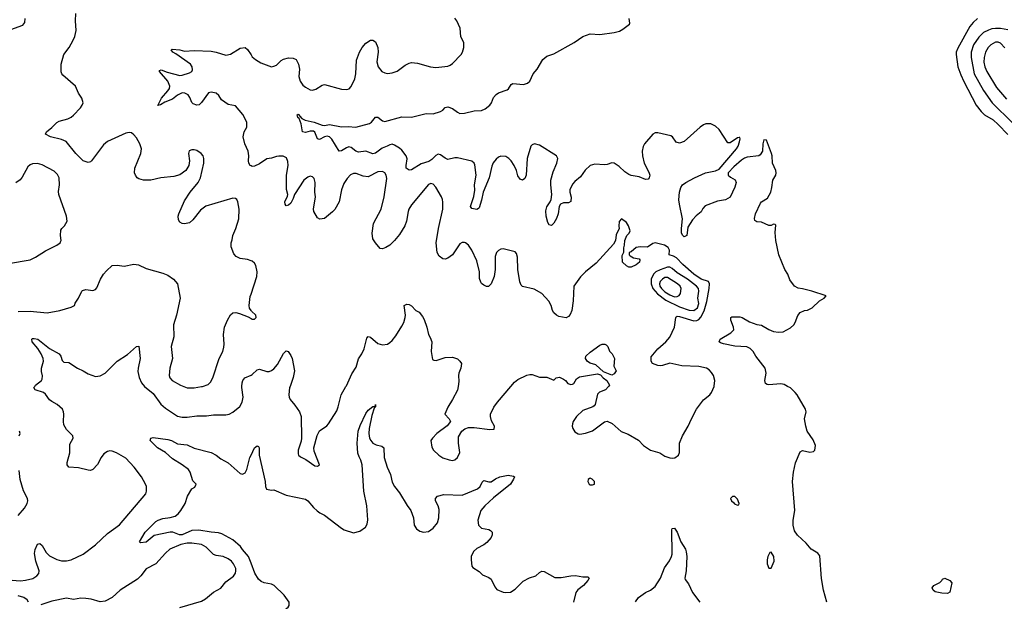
# Model space of a CAD drawing. Header units: inches. Extents: x 2220522 to 2384314, y 721474 to 893490.
# Tile 157 of 256: x 2288083 to 2296242, y 838218 to 843040. Entities that reach past the tile are written whole.
import ezdxf

# ---------------------------------------------------------------- set-up
doc = ezdxf.new("R2010")
doc.units = ezdxf.units.IN
doc.header["$MEASUREMENT"] = 0
for name, color, linetype in [('C2883', 7, 'Continuous'), ('C2884', 7, 'Continuous'), ('C2893', 7, 'Continuous'), ('C2894', 7, 'Continuous')]:
    doc.layers.add(name, color=color, linetype=linetype)

msp = doc.modelspace()

# ---------------------------------------------------------------- linework, layer by layer
at = {"layer": 'C2883', "color": 5}
for points, elevation in [([(2287984.9, 838395.1), (2288090, 838389.2), (2288130, 838392.1), (2288192.2, 838407.8), (2288226, 838430), (2288240.5, 838450), (2288244, 838470), (2288217.2, 838550), (2288206.3, 838613.7), (2288211.7, 838648.3), (2288230, 838690.8), (2288250, 838696.3), (2288270, 838680.7), (2288302.7, 838622.7), (2288330, 838594.3), (2288390, 838565.2), (2288430, 838554.5), (2288470, 838553.5), (2288510, 838562.5), (2288609.7, 838610), (2288710, 838687.1), (2288810, 838781.3), (2288910, 838852.2), (2289129.3, 839110), (2289135.1, 839130), (2289135.1, 839170), (2289125.6, 839190), (2289092.4, 839250), (2289031.2, 839331.2), (2288963.9, 839403.9), (2288884.2, 839450), (2288850, 839463.8), (2288830, 839464.5), (2288810, 839459.2), (2288780, 839440), (2288757.6, 839410), (2288726.6, 839353.4), (2288690, 839309.6), (2288670, 839303.6), (2288650, 839305.1), (2288570, 839325.1), (2288489.3, 839330), (2288477, 839350), (2288476.2, 839370), (2288498.4, 839450), (2288499.6, 839520.4), (2288525.2, 839570), (2288524, 839590), (2288470, 839643.7), (2288450, 839681.2), (2288444.7, 839710), (2288449.6, 839770), (2288446.6, 839790), (2288437, 839810), (2288394.5, 839850), (2288350, 839873.3), (2288330, 839889.6), (2288295.8, 839935.8), (2288279.5, 839950), (2288211.7, 839971.7), (2288199.5, 839990), (2288207.3, 840000)], 240), ([(2289116.4, 840000), (2289118, 839998), (2289190, 839940.2), (2289253.4, 839853.4), (2289290, 839818.7), (2289390, 839754.3), (2289430, 839743.6), (2289470, 839743.9), (2289550, 839756.8), (2289630, 839756.9), (2289690, 839765.4), (2289790, 839763.9), (2289819.3, 839770), (2289850, 839786), (2289906.2, 839833.8), (2289927.1, 839870), (2289933.5, 839910), (2289924.8, 839990), (2289924.9, 840000)], 240), ([(2289441.9, 840000), (2289470, 839989), (2289530, 839987.9), (2289590, 839997.7), (2289597, 840000)], 260), ([(2288079.5, 839590), (2288086.6, 839610), (2288082.7, 839630)], 260), ([(2290000, 838533.4), (2289978.9, 838590), (2289930, 838647.8), (2289913.8, 838673.8), (2289850, 838728.5), (2289758.1, 838778.1), (2289730, 838786.3), (2289669.3, 838790.7), (2289567.9, 838807.9), (2289510, 838806.1), (2289429.9, 838769.9), (2289407.8, 838770), (2289352.1, 838792.1), (2289330, 838792.7), (2289196.8, 838763.2), (2289130, 838709.8), (2289083.2, 838703.2), (2289075.3, 838710), (2289121.6, 838790), (2289210, 838879), (2289230, 838891.2), (2289270, 838903.6), (2289330, 838912.9), (2289370, 838924.6), (2289397, 838943), (2289418.7, 838970), (2289454, 839030), (2289472.7, 839090), (2289509.5, 839150.5), (2289535.5, 839164.5), (2289545.2, 839190), (2289518, 839218), (2289496.5, 839290), (2289482.6, 839310), (2289430, 839350.9), (2289350, 839400.4), (2289290.8, 839450.8), (2289226, 839490), (2289163.7, 839550), (2289169.2, 839570), (2289190, 839576.3), (2289310, 839560.9), (2289342, 839550), (2289390, 839524.6), (2289470, 839516.1), (2289530, 839488.7), (2289670, 839452.2), (2289710, 839430.4), (2289750, 839398), (2289810, 839365.5), (2289910, 839277.1), (2289930, 839272.7), (2289950, 839283), (2289966.3, 839310), (2289989.8, 839410), (2290000, 839430.4)], 220), ([(2288070, 838930.2), (2288123.1, 838990), (2288146.3, 839030), (2288151.8, 839050), (2288147.8, 839070), (2288114.1, 839134.1), (2288086.9, 839226.9), (2288077.8, 839302.2)], 260), ([(2289410, 838165.5), (2289590, 838218.9), (2289621.6, 838238.4), (2289690, 838292.7), (2289750, 838328.2), (2289790, 838379.1), (2289854.5, 838425.5), (2289870, 838451.3), (2289874.7, 838470), (2289873, 838490), (2289855.6, 838530), (2289837, 838550), (2289809.4, 838570), (2289770, 838589.7), (2289710, 838598.3), (2289690, 838606.9), (2289626.9, 838666.9), (2289590, 838687.8), (2289510, 838701.4), (2289470, 838700.5), (2289419.3, 838690), (2289328.5, 838651.5), (2289290, 838618.4), (2289212.3, 838527.7), (2289130, 838487), (2289086.7, 838430), (2289058, 838402), (2288916.4, 838310), (2288850, 838249.7), (2288790, 838220.5), (2288750, 838212.8), (2288675.6, 838235.6), (2288630, 838242.4), (2288590, 838243), (2288530, 838233.6), (2288470, 838244.7), (2288350, 838218.2), (2288259.1, 838190)], 240), ([(2288156.2, 838210), (2288145.1, 838230), (2288117, 838250), (2288070, 838263.9)], 240)]:
    msp.add_lwpolyline(points, dxfattribs=dict(at, elevation=elevation))
at = {"layer": 'C2884', "color": 5}
for points, elevation in [([(2290000, 841041.1), (2289970, 841051.6), (2289910, 841059.5), (2289875.9, 841075.9), (2289857.5, 841097.5), (2289836.6, 841156.6), (2289834.5, 841190), (2289844.4, 841215.6), (2289847.8, 841250), (2289873.3, 841310), (2289899.5, 841390), (2289900.9, 841470), (2289889.4, 841530), (2289881.2, 841550), (2289870, 841558), (2289850, 841559.6), (2289625.3, 841494.7), (2289579.9, 841460.1), (2289518.3, 841381.7), (2289490, 841357), (2289450, 841347.3), (2289429.6, 841349.6), (2289410, 841362), (2289400.2, 841380.2), (2289397.2, 841410), (2289400.9, 841430), (2289450, 841539.1), (2289496.9, 841610), (2289561.1, 841690), (2289581, 841730), (2289609.7, 841850), (2289609.6, 841890), (2289602, 841910), (2289586, 841930), (2289550, 841954), (2289530, 841960.7), (2289510, 841962), (2289486.9, 841953.1), (2289481.6, 841930), (2289490.4, 841870), (2289484.4, 841830), (2289459.1, 841790), (2289410, 841754.7), (2289359.1, 841740.9), (2289252.6, 841727.4), (2289170, 841709.8), (2289110, 841709.8), (2289070, 841720.4), (2289055.6, 841730), (2289041.7, 841750), (2289034.8, 841770), (2289036, 841810), (2289086.4, 841930), (2289092.8, 841970), (2289078.5, 842010), (2289050, 842060.5), (2289030, 842085.1), (2289010, 842100.5), (2288990, 842103.5), (2288961.6, 842098.4), (2288810.2, 842029.8), (2288778.2, 842001.8), (2288679.3, 841870), (2288670, 841860.7), (2288650, 841855.6), (2288609.5, 841870), (2288547.6, 841930), (2288469.2, 842030), (2288430, 842047.8), (2288339, 842070), (2288298, 842090), (2288304.5, 842110), (2288350, 842144.9), (2288390, 842188.5), (2288410, 842199.5), (2288482.7, 842217.3), (2288509.6, 842230.4), (2288530, 842247.3), (2288586, 842310), (2288601.2, 842330), (2288609.2, 842350), (2288597.2, 842390), (2288569.6, 842429.6), (2288545.2, 842490), (2288440.1, 842580.1), (2288431.3, 842591.3), (2288428, 842608), (2288426.7, 842670), (2288447.5, 842752.5), (2288491.8, 842810), (2288527, 842870), (2288540.1, 842899.9), (2288552, 842950), (2288545.1, 843030), (2288549.3, 843090)], 260), ([(2288010, 842957.1), (2288110, 842994.8), (2288124.8, 843015.2), (2288129.5, 843050)], 280), ([(2290000, 841828), (2289991.7, 841831.7), (2289982, 841850), (2289978.4, 841870), (2289981.3, 841910), (2289977.4, 841950), (2289949.6, 842010), (2289933.6, 842070), (2289942.9, 842110), (2289965.1, 842150), (2289965.6, 842190), (2289933.4, 842253.4), (2289870, 842326.6), (2289810, 842337.2), (2289755.5, 842375.5), (2289733.2, 842410), (2289710, 842429.3), (2289670, 842438.9), (2289646.5, 842433.5), (2289590, 842354.5), (2289570, 842334.5), (2289550, 842331.6), (2289521.5, 842341.5), (2289510, 842352.7), (2289494.1, 842394.1), (2289478, 842418), (2289451.3, 842431.3), (2289430, 842432.2), (2289390, 842414.4), (2289350, 842379.8), (2289285.3, 842354.7), (2289250, 842332.7), (2289227.5, 842327.5), (2289257.4, 842390), (2289310.6, 842449.4), (2289323.5, 842470), (2289327.1, 842490), (2289309.8, 842530), (2289240.9, 842610), (2289241.5, 842618.5), (2289254.6, 842625.4), (2289305.8, 842605.8), (2289410, 842578), (2289430, 842580.3), (2289490, 842600.4), (2289509.2, 842610), (2289514.8, 842625.2), (2289512.3, 842650), (2289497.2, 842670), (2289378, 842758), (2289353.2, 842770), (2289339, 842790), (2289345.8, 842794.2), (2289409.7, 842790.3), (2289450, 842780.2), (2289530, 842785.5), (2289670, 842778.5), (2289711.1, 842771.1), (2289790, 842744.9), (2289830, 842753.4), (2289910, 842804.9), (2289950, 842810.6), (2289970, 842793.4), (2290000, 842747.9)], 240), ([(2287990, 841019), (2288169, 841050), (2288213.2, 841070), (2288296.6, 841123.4), (2288389.7, 841170.3), (2288417.2, 841190), (2288421.5, 841198.5), (2288426, 841210), (2288420.9, 841250), (2288425.1, 841294.9), (2288433.2, 841310), (2288453.2, 841330), (2288477.2, 841370), (2288472, 841410), (2288406.6, 841590), (2288405.4, 841614.6), (2288413.3, 841670), (2288409.5, 841730), (2288397.4, 841757.4), (2288370, 841783.7), (2288270, 841837.6), (2288230, 841847.3), (2288190, 841843.6), (2288170, 841837.6), (2288150, 841820.9), (2288104.5, 841735.5), (2288087.1, 841712.9), (2288052.3, 841687.7)], 280), ([(2288070, 840620.7), (2288170, 840623.9), (2288310, 840610.3), (2288415.3, 840630), (2288510, 840656), (2288538, 840670), (2288542, 840690), (2288570, 840732), (2288597.2, 840790), (2288604.2, 840795.8), (2288630, 840803), (2288690, 840793.4), (2288710, 840802.8), (2288722.9, 840817.1), (2288752.3, 840890), (2288778.4, 840930), (2288801, 840959), (2288850, 841002.4), (2288890, 841003.7), (2288950, 840997.4), (2289030, 841012.7), (2289067.8, 841007.8), (2289130, 840977), (2289270, 840938.7), (2289310, 840922.4), (2289358.8, 840890), (2289390.7, 840850), (2289412.4, 840730), (2289382.3, 840590), (2289358, 840510), (2289361.1, 840410), (2289339.5, 840330), (2289350.3, 840230), (2289326, 840150), (2289321.1, 840090), (2289327.2, 840070), (2289346, 840050), (2289416.3, 840010), (2289441.9, 840000)], 260), ([(2290000, 840628.9), (2289987, 840647), (2289983.7, 840670), (2289993.8, 840746.2), (2290000, 840765)], 260), ([(2289597, 840000), (2289644.8, 840015.2), (2289665.2, 840034.8), (2289684.7, 840070), (2289735.8, 840230), (2289765.1, 840290), (2289775.8, 840324.2), (2289778.7, 840350), (2289770.8, 840430), (2289780.3, 840490), (2289804.5, 840550), (2289830, 840592), (2289850, 840608.7), (2289872.7, 840612.7), (2289905.2, 840605.2), (2289975.9, 840575.9), (2290000, 840561.8)], 260), ([(2288207.3, 840000), (2288215.1, 840010), (2288264.5, 840050), (2288270, 840061), (2288272.8, 840087.2), (2288264.2, 840124.2), (2288264.1, 840150), (2288280.8, 840210), (2288277.8, 840230), (2288260.7, 840270), (2288233.3, 840313.3), (2288185.8, 840370), (2288182.4, 840390), (2288190, 840397), (2288202.2, 840397.8), (2288232.2, 840390), (2288330, 840314.7), (2288410.2, 840270.2), (2288424.2, 840250), (2288435.2, 840215.2), (2288450, 840200.7), (2288490, 840198.8), (2288562.8, 840150), (2288608.8, 840128.8), (2288650, 840103), (2288710, 840082), (2288750, 840088), (2288790, 840110.5), (2288889.4, 840210), (2288975.8, 840264.2), (2289050, 840330.7), (2289070, 840332), (2289081.1, 840230), (2289064.4, 840150), (2289062.8, 840122.8), (2289072.8, 840072.8), (2289092.4, 840030), (2289116.4, 840000)], 240), ([(2289924.9, 840000), (2289925.4, 840030), (2289931.5, 840050), (2289947.3, 840070), (2290000, 840093.2)], 240)]:
    msp.add_lwpolyline(points, dxfattribs=dict(at, elevation=elevation))
at = {"layer": 'C2893', "color": 5}
for points, elevation in [([(2290323.2, 840000), (2290319.5, 839990), (2290314, 839930), (2290316.4, 839910), (2290323.8, 839890), (2290364.1, 839844.1), (2290400.4, 839790), (2290414.4, 839750), (2290419.3, 839570), (2290415.6, 839544.4), (2290390.5, 839470), (2290390, 839442), (2290394, 839430), (2290410, 839416.3), (2290454.6, 839394.6), (2290530, 839340.7), (2290550, 839338), (2290568, 839350), (2290523.1, 839463.1), (2290520.5, 839490), (2290547.3, 839592.7), (2290567.7, 839632.3), (2290627.6, 839672.4), (2290643, 839690), (2290710, 839798), (2290722.7, 839830), (2290747.1, 839930), (2290786.9, 840000)], 240), ([(2291715.1, 840000), (2291710.4, 839969.6), (2291670.8, 839890), (2291630, 839828), (2291606, 839770), (2291642, 839730), (2291651.6, 839708.4), (2291626.4, 839673.6), (2291540.7, 839610), (2291502.8, 839570), (2291491, 839550), (2291496.8, 839496.8), (2291510.7, 839470), (2291554.8, 839430), (2291590, 839408), (2291642, 839390), (2291670, 839385.5), (2291690, 839391), (2291710, 839411), (2291729.5, 839450.5), (2291719.5, 839530), (2291719, 839581), (2291748, 839630), (2291772.3, 839647.7), (2291802, 839658), (2291850, 839659.1), (2291978, 839642), (2292015.3, 839644.7), (2292018, 839670), (2291993.6, 839713.6), (2291984, 839750), (2291984, 839770), (2292012.5, 839827.5), (2292041.2, 839870), (2292152.9, 840000)], 240), ([(2292962, 840000), (2292936, 839970), (2292888.1, 839951.9), (2292870, 839935.3), (2292852, 839850), (2292842, 839838), (2292832, 839830), (2292750, 839799.5), (2292696.3, 839750), (2292670.6, 839710), (2292663, 839690), (2292662, 839670), (2292667.3, 839650), (2292683.8, 839623.8), (2292710, 839606.8), (2292724.5, 839604.5), (2292770.7, 839610.7), (2292830, 839630.6), (2292930, 839707.3), (2292950, 839711), (2292992.1, 839692.1), (2293067.1, 839627.1), (2293123.8, 839603.8), (2293210, 839554.9), (2293250.8, 839510), (2293310, 839470.6), (2293388.6, 839448.6), (2293430, 839422.4), (2293470, 839408), (2293496, 839404), (2293512.9, 839407.1), (2293542, 839430), (2293549.2, 839450.8), (2293549.6, 839530), (2293574.3, 839590), (2293623.5, 839670), (2293648.7, 839731.3), (2293690, 839810.6), (2293750, 839888), (2293801.2, 839930), (2293816, 839950), (2293837.6, 840000)], 240), ([(2294772.4, 838210), (2294743.5, 838310), (2294726.6, 838406.6), (2294714, 838594), (2294698, 838618), (2294642, 838650), (2294600.1, 838700.1), (2294527.6, 838767.6), (2294503.1, 838803.1), (2294491, 838850), (2294492.9, 838890), (2294507.2, 838970), (2294486.6, 839210), (2294496.4, 839290), (2294512.7, 839367.3), (2294550, 839457), (2294570, 839469.1), (2294630, 839455.2), (2294660.1, 839459.9), (2294672.8, 839470), (2294676.5, 839510), (2294657.3, 839557.3), (2294609.5, 839630), (2294598, 839670), (2294587, 839730), (2294600.7, 839790), (2294595.1, 839810), (2294526, 839930), (2294509.3, 839950), (2294470, 839986.6), (2294445.9, 840000)], 220), ([(2290000, 839430.4), (2290030, 839490.5), (2290050, 839506.8), (2290061, 839501), (2290066.8, 839490), (2290067.2, 839430), (2290116.4, 839210), (2290119.1, 839170), (2290128.3, 839148.3), (2290170, 839138.8), (2290190, 839141), (2290290, 839099.1), (2290450, 839063.7), (2290470.4, 839050), (2290516.3, 838996.3), (2290548, 838968), (2290570, 838952.2), (2290610, 838933.1), (2290750, 838824.2), (2290770.8, 838810), (2290850, 838785.7), (2290900.8, 838799.2), (2290947.3, 838832.7), (2290961.8, 838858.2), (2290966.9, 838893.1), (2290958.7, 839010), (2290933.5, 839130), (2290919.8, 839350), (2290910, 839389.4), (2290895.7, 839415.7), (2290886.3, 839446.3), (2290879.4, 839530), (2290887.6, 839630), (2290903.6, 839676.4), (2290950, 839776.3), (2290970, 839801.6), (2291010, 839834), (2291028, 839832), (2291030, 839850.8), (2291030.5, 839830.5), (2291021.6, 839818.4), (2291001.8, 839758.2), (2290979.3, 839650), (2290976.3, 839610), (2290982.9, 839570), (2290991.6, 839551.6), (2291010.2, 839530.2), (2291036.3, 839516.3), (2291084.5, 839504.5), (2291101.1, 839490), (2291104.2, 839410), (2291127.9, 839330), (2291154.7, 839270), (2291170, 839204.9), (2291189.1, 839169.1), (2291230, 839118), (2291292.4, 839012.4), (2291323.7, 838970), (2291344.9, 838910), (2291352, 838850), (2291370, 838819.3), (2291398.9, 838798.9), (2291430, 838790.3), (2291470, 838797.7), (2291510, 838824), (2291545.3, 838870), (2291556.8, 838910), (2291558.4, 838978.4), (2291550.8, 839010.8), (2291529.6, 839050), (2291527.3, 839070), (2291544, 839090), (2291596.9, 839103.1), (2291750, 839098.6), (2291876.9, 839150), (2291897.7, 839170), (2291915.1, 839204.9), (2291930, 839218.4), (2291970, 839207.7), (2291990, 839207.7), (2292025.3, 839234.7), (2292060.9, 839250), (2292130, 839263.5), (2292175.1, 839255.1), (2292182, 839250), (2292175.8, 839230), (2292151.4, 839188.6), (2292010, 839075.2), (2291936.5, 839010), (2291904.9, 838970), (2291880.4, 838890), (2291884.9, 838850), (2291910, 838824.9), (2291970, 838812.4), (2291984.7, 838804.7), (2291998, 838790), (2291998.4, 838770), (2291990, 838746), (2291955.1, 838704.9), (2291930, 838685.6), (2291870, 838655.6), (2291843.8, 838630), (2291824.4, 838590), (2291822.8, 838562.8), (2291830.5, 838510.5), (2291839.1, 838499.1), (2291890, 838464), (2291918, 838438), (2291970, 838415.5), (2291990, 838400.7), (2292019, 838339), (2292037.1, 838317.1), (2292090, 838293), (2292110, 838290.4), (2292150, 838294.9), (2292190, 838317.6), (2292256, 838384), (2292307.6, 838412.4), (2292361.2, 838430), (2292390, 838456.3), (2292410, 838468), (2292430, 838464.4), (2292516.1, 838416.1), (2292570, 838415.8), (2292650, 838430.4), (2292690, 838433), (2292750, 838420.7), (2292790, 838422), (2292796.9, 838416.9), (2292802, 838410), (2292791, 838390), (2292754, 838350), (2292707.2, 838312.8), (2292690.5, 838290), (2292671.8, 838210)], 220), ([(2293185, 838215), (2293210, 838248.8), (2293267.8, 838292.2), (2293310, 838311.8), (2293350, 838341.1), (2293392.9, 838410), (2293424.9, 838495.1), (2293467.4, 838552.6), (2293485.1, 838590), (2293489.8, 838610.2), (2293487.4, 838810), (2293490, 838821), (2293510, 838824), (2293530.2, 838790), (2293562.4, 838710), (2293600.2, 838650), (2293607, 838627), (2293610.2, 838590), (2293604.7, 838470), (2293594.9, 838410), (2293598.4, 838398.4), (2293623.8, 838363.8), (2293657, 838290), (2293719.3, 838210)], 220), ([(2290000, 838032), (2290030, 838033.1), (2290130, 838057.7), (2290170, 838073.1), (2290283.6, 838150), (2290307.3, 838170), (2290315.4, 838184.6), (2290315.1, 838210), (2290275.8, 838270), (2290192.8, 838350), (2290170, 838359.4), (2290110, 838371.2), (2290083.1, 838383.1), (2290060.6, 838400.6), (2290030.8, 838450.8), (2290000, 838533.4)], 220)]:
    msp.add_lwpolyline(points, dxfattribs=dict(at, elevation=elevation))
for points, elevation in [([(2292810, 839238), (2292803.6, 839236.4), (2292792.7, 839227.3), (2292792, 839210), (2292802, 839190), (2292810, 839184.7), (2292830, 839184.7), (2292846, 839190), (2292846, 839210), (2292826, 839230)], 240), ([(2294010, 839086), (2293990, 839086), (2293974, 839070), (2293982, 839050), (2293998, 839038), (2294005.4, 839025.4), (2294030, 839014), (2294042, 839018), (2294046, 839030), (2294030, 839066)], 240), ([(2294310, 838626), (2294298, 838622), (2294290, 838606), (2294282, 838590), (2294278, 838562), (2294278, 838530), (2294290, 838494), (2294310, 838494), (2294334, 838550), (2294333.2, 838590)], 240), ([(2295770, 838282), (2295725.4, 838285.4), (2295670, 838298), (2295653.2, 838310), (2295644.5, 838330), (2295659, 838350), (2295707.2, 838372.8), (2295725.2, 838390), (2295730, 838402), (2295750, 838411.3), (2295791.3, 838390), (2295806.8, 838370), (2295790, 838294)], 180)]:
    msp.add_lwpolyline(points, close=True, dxfattribs=dict(at, elevation=elevation))
at = {"layer": 'C2894', "color": 5}
for points, elevation in [([(2290000, 842747.9), (2290010, 842732.7), (2290037.1, 842710), (2290082.5, 842682.5), (2290170, 842650.2), (2290190, 842653.1), (2290210, 842663.7), (2290250, 842702), (2290270, 842713.4), (2290310, 842723.1), (2290350, 842721.6), (2290373.4, 842710), (2290392.4, 842670), (2290400.3, 842630), (2290394.9, 842570), (2290406, 842530), (2290430, 842497), (2290450, 842479.6), (2290490, 842459), (2290510, 842456.5), (2290536.3, 842463.7), (2290590, 842496.4), (2290610, 842502.4), (2290750, 842464.6), (2290790, 842462), (2290812.1, 842467.9), (2290830, 842485.5), (2290860.9, 842550), (2290868.6, 842590), (2290874.9, 842705.1), (2290898, 842770), (2290922, 842810), (2290950, 842844), (2290990, 842870.6), (2291010.5, 842870.5), (2291030, 842856), (2291050.5, 842810.5), (2291053.4, 842770), (2291042, 842690), (2291053.4, 842650), (2291082.8, 842610), (2291110, 842598), (2291130, 842594.9), (2291170, 842599.5), (2291210, 842614.4), (2291278, 842662), (2291310, 842679.3), (2291330, 842684.4), (2291380.4, 842680.4), (2291488.3, 842648.3), (2291530, 842643), (2291630, 842654.4), (2291650, 842661.6), (2291670, 842676.3), (2291740.9, 842750), (2291752.3, 842770), (2291764.5, 842810), (2291763.7, 842850), (2291738, 842898), (2291733.6, 842970), (2291706, 843030), (2291690, 843053.2)], 240), ([(2294445.9, 840000), (2294416.4, 840016.4), (2294390, 840019.7), (2294291.5, 840011.5), (2294275.6, 840015.6), (2294264.4, 840024.4), (2294258.4, 840050), (2294269.6, 840110), (2294259.6, 840150), (2294182.6, 840250), (2294159.7, 840290), (2294134.9, 840314.9), (2294107.1, 840327.1), (2294010, 840333.2), (2293913.8, 840353.8), (2293890, 840361.3), (2293878.4, 840370), (2293886.9, 840390), (2293976.6, 840443.4), (2293999.6, 840470), (2293998.9, 840490), (2293974.7, 840550), (2293976, 840570), (2293984.2, 840575.8), (2294050, 840576.1), (2294070, 840570.2), (2294130, 840535.2), (2294190, 840511.7), (2294230, 840507.4), (2294290, 840472), (2294330, 840455.8), (2294370, 840450.3), (2294410, 840453.4), (2294470, 840484.6), (2294497.4, 840510), (2294509.7, 840530), (2294530, 840586.8), (2294550, 840612), (2294586, 840630), (2294610, 840630.8), (2294649.5, 840650.5), (2294709.3, 840710), (2294749, 840730), (2294766, 840750), (2294647.3, 840790), (2294570, 840809.2), (2294533.3, 840813.3), (2294504.2, 840830), (2294463.6, 840883.6), (2294448.2, 840930), (2294422.7, 840970), (2294373.6, 841090), (2294349.2, 841210), (2294344.1, 841275.9), (2294350, 841335.3), (2294342, 841342), (2294330, 841343.6), (2294310, 841334), (2294290, 841332.4), (2294230, 841362.3), (2294190, 841363), (2294174.3, 841374.3), (2294171.1, 841391.1), (2294179.4, 841430), (2294222.5, 841517.5), (2294229.7, 841530), (2294278.5, 841561.5), (2294307.7, 841610), (2294316.9, 841650), (2294323.1, 841710), (2294347.8, 841750), (2294352, 841770), (2294348, 841790), (2294321.7, 841850), (2294319.3, 841910), (2294313.5, 841930), (2294270, 842041.6), (2294250, 842042.9), (2294241.5, 842010), (2294238.9, 841950), (2294220, 841920), (2294208.6, 841911.4), (2294110, 841900.8), (2294087.7, 841892.3), (2294063.4, 841876.6), (2293999.7, 841820.3), (2293953.3, 841770), (2293952.6, 841750), (2293973.3, 841733.3), (2294012.6, 841712.6), (2294021, 841690), (2294010, 841651.1), (2293971.4, 841568.6), (2293932.9, 841547.1), (2293864.3, 841535.7), (2293763.3, 841496.7), (2293745.1, 841474.9), (2293730, 841446.8), (2293687.2, 841412.8), (2293658.1, 841381.9), (2293620.6, 841319.4), (2293610, 841249.5), (2293590, 841240.7), (2293578, 841250), (2293568.2, 841270), (2293566.3, 841310), (2293576.3, 841390), (2293549.6, 841510), (2293546.2, 841546.2), (2293549.8, 841610), (2293562.7, 841650), (2293575.1, 841670), (2293601.7, 841690), (2293675.6, 841730), (2293765.7, 841770), (2293850, 841785.6), (2293878.6, 841801.4), (2294022.8, 841970), (2294035.5, 841990), (2294047.4, 842027.4), (2294052, 842052), (2294050, 842064), (2294044, 842064), (2294030, 842061), (2293970, 842017.6), (2293950, 842019.7), (2293880.3, 842130), (2293850, 842157.3), (2293810, 842175.6), (2293770, 842176), (2293750, 842169), (2293722.4, 842150), (2293590, 842029.1), (2293550, 842015.3), (2293523.8, 842023.8), (2293493.3, 842070), (2293478.1, 842078.1), (2293370, 842103.1), (2293350, 842101), (2293330, 842089.7), (2293259.5, 842010), (2293250.2, 841989.8), (2293242.2, 841950), (2293244.3, 841910), (2293256.5, 841850), (2293296, 841776), (2293303.5, 841750), (2293299.7, 841730), (2293290, 841717.3), (2293270, 841716.2), (2293216.8, 841736.8), (2293150, 841748.3), (2293130, 841755.9), (2293097.6, 841777.6), (2293050, 841824), (2293010, 841849.6), (2292990, 841853.3), (2292950, 841838.7), (2292930, 841836.3), (2292850, 841842.3), (2292810, 841831.1), (2292770, 841793), (2292730, 841736.4), (2292682, 841698), (2292662.9, 841677.1), (2292642.4, 841630), (2292641.5, 841610), (2292652.1, 841567.9), (2292648.7, 841531.3), (2292630, 841522), (2292590, 841521.7), (2292563, 841510), (2292553.4, 841490), (2292544.7, 841430), (2292530, 841392.3), (2292510, 841352), (2292490, 841334), (2292470, 841339.5), (2292459.2, 841359.2), (2292446.6, 841410), (2292444, 841456), (2292451.6, 841488.4), (2292479.6, 841530), (2292487.8, 841550), (2292491.8, 841590), (2292483.1, 841670), (2292484.2, 841710), (2292502.8, 841777.2), (2292534.2, 841850), (2292543, 841890), (2292532.3, 841912.3), (2292390, 841999.7), (2292350, 842009.7), (2292330, 842002.4), (2292317.6, 841990), (2292289.1, 841890), (2292280.3, 841750), (2292270, 841722.7), (2292250, 841709.4), (2292230, 841718), (2292210, 841746), (2292198.5, 841790), (2292181.2, 841830), (2292156.1, 841870), (2292136.4, 841890), (2292110, 841904.4), (2292070, 841908.9), (2292050, 841901.2), (2292030, 841884.8), (2292006.7, 841853.3), (2291994.2, 841825.8), (2291972.1, 841727.9), (2291922.8, 841610), (2291910, 841543.7), (2291890, 841481.2), (2291885.7, 841474.3), (2291870, 841467.1), (2291830, 841473.6), (2291819.1, 841490), (2291847, 841573), (2291853.9, 841626.1), (2291850.8, 841670), (2291865.8, 841750), (2291855.5, 841835.5), (2291850, 841851.5), (2291830, 841866.2), (2291710, 841893.3), (2291690, 841894.4), (2291630, 841881.8), (2291610, 841890.6), (2291570, 841920.6), (2291550, 841925), (2291530, 841913.3), (2291498.8, 841881.2), (2291474.5, 841865.5), (2291410, 841845.7), (2291330, 841795.4), (2291310, 841793), (2291286.1, 841810), (2291285.4, 841830), (2291294.6, 841885.4), (2291285.4, 841910), (2291250, 841956.8), (2291230, 841974.9), (2291190, 841999.5), (2291170, 842006.5), (2291150, 842003.2), (2291128.9, 841990), (2291086.3, 841973.7), (2291030, 841933.3), (2291010, 841929), (2290950, 841949.5), (2290890, 841942.5), (2290869, 841950), (2290830, 841981.5), (2290810, 841984.6), (2290790, 841978.4), (2290750, 841952.7), (2290730, 841951.1), (2290670, 842049.7), (2290650, 842069.8), (2290630, 842074), (2290610, 842069.8), (2290566.7, 842046.7), (2290550, 842052.3), (2290530, 842107), (2290516.4, 842116.4), (2290490, 842115.1), (2290450, 842103.8), (2290427.6, 842110), (2290416.6, 842176.6), (2290399.7, 842219.7), (2290387.8, 842230), (2290381.2, 842250), (2290390, 842257.3), (2290421.7, 842221.7), (2290447.2, 842207.2), (2290524, 842190), (2290590, 842165.3), (2290610, 842162.6), (2290650, 842171), (2290748.8, 842151.2), (2290805.6, 842154.4), (2290867.7, 842147.7), (2290981.4, 842178.6), (2290998, 842190), (2291030, 842232.7), (2291050, 842232.2), (2291090, 842202.4), (2291110, 842197.1), (2291250, 842233.4), (2291330, 842233), (2291450, 842263), (2291510, 842260.7), (2291570, 842277.3), (2291590, 842290.8), (2291608.1, 842311.9), (2291630, 842318.4), (2291670, 842304.4), (2291710, 842272.4), (2291730, 842262.6), (2291770, 842263.6), (2291850, 842283.7), (2291910, 842286.7), (2291939.4, 842300.6), (2291979.5, 842330), (2291993.3, 842350), (2292010, 842394), (2292030, 842419.3), (2292050, 842432.2), (2292121.1, 842458.9), (2292132.3, 842467.7), (2292156.9, 842503.1), (2292170, 842510.4), (2292256.6, 842503.4), (2292290, 842514.9), (2292309.4, 842530), (2292338, 842590), (2292370, 842630.8), (2292418.7, 842710), (2292450, 842738.7), (2292510, 842757.1), (2292677, 842850), (2292750, 842899.1), (2292810, 842922.8), (2292890, 842917.3), (2293010, 842932.7), (2293054.5, 842945.5), (2293080.1, 842959.9), (2293136, 843004), (2293139, 843010), (2293132, 843050)], 220), ([(2296021, 843050), (2295983.7, 843016.3), (2295956.4, 842983.6), (2295856.1, 842803.9), (2295843.7, 842770), (2295842.2, 842750), (2295857.9, 842650), (2295882.5, 842582.5), (2295906.1, 842526.1), (2296010, 842331.8), (2296050, 842278.4), (2296077.7, 842250), (2296150, 842208.9), (2296191.8, 842171.8), (2296270, 842087.5)], 220), ([(2296270, 842956.6), (2296210, 842966.4), (2296170, 842967.6), (2296137.4, 842962.6), (2296110, 842953.8), (2296070, 842932.2), (2296030, 842895.8), (2295986.5, 842830), (2295967.8, 842770), (2295966.2, 842726.2), (2295992, 842592), (2296070, 842451.4), (2296142.4, 842350), (2296310, 842185.9)], 240), ([(2296247.3, 842807.3), (2296210, 842845.2), (2296190, 842852.7), (2296170, 842852.7), (2296130, 842832.6), (2296107.3, 842810), (2296085.3, 842770), (2296074.8, 842725.2), (2296072.5, 842687.5), (2296080.8, 842650), (2296097, 842610), (2296176.3, 842476.3), (2296260.4, 842380.4)], 260), ([(2293837.6, 840000), (2293838.3, 840001.7), (2293844.5, 840050), (2293832.3, 840090), (2293815.9, 840115.9), (2293796.9, 840136.9), (2293774, 840150), (2293710, 840164.4), (2293570, 840171.5), (2293470, 840192.6), (2293410, 840173), (2293390, 840169.7), (2293370, 840173.3), (2293326.6, 840190), (2293315.1, 840210), (2293314.8, 840245.2), (2293369.6, 840310.4), (2293438, 840370), (2293470, 840407.3), (2293510, 840492), (2293519.3, 840570), (2293523.9, 840576.1), (2293530, 840580.7), (2293550, 840578.9), (2293670, 840542.2), (2293695.1, 840544.9), (2293710, 840553.9), (2293727, 840573), (2293754.2, 840625.8), (2293777.4, 840702.6), (2293796.2, 840810), (2293797.9, 840850), (2293789.9, 840869.9), (2293730, 840889.5), (2293669.4, 840930), (2293577.8, 841010), (2293525.1, 841065.1), (2293500, 841080), (2293464, 841090), (2293466.6, 841130), (2293457.6, 841150), (2293426.6, 841170), (2293350, 841191.1), (2293330, 841184.7), (2293285.4, 841154.6), (2293223.6, 841156.4), (2293191.3, 841150), (2293150, 841115.3), (2293134, 841110), (2293132, 841090), (2293142, 841082), (2293170, 841064.7), (2293216, 841056), (2293222, 841050), (2293218, 841030), (2293190, 841008.7), (2293150, 840988), (2293130, 840988.7), (2293110, 840998), (2293078, 841030), (2293076.4, 841083.6), (2293088.4, 841111.6), (2293088.9, 841148.9), (2293095.3, 841170), (2293098, 841210), (2293115.3, 841250), (2293134, 841270), (2293142, 841290), (2293128.7, 841330), (2293110, 841358), (2293070, 841388), (2293050, 841366), (2293047.3, 841327.3), (2293050.9, 841309.1), (2293024.9, 841255.1), (2293021, 841210), (2293002.5, 841177.5), (2292859, 841021), (2292771.3, 840950), (2292730, 840908.7), (2292674.8, 840830), (2292668.2, 840710), (2292658, 840630), (2292644.9, 840595.1), (2292630, 840579), (2292610, 840569.2), (2292550, 840579.3), (2292530, 840589.3), (2292509.3, 840610), (2292498, 840630), (2292487.3, 840670), (2292466.7, 840706.7), (2292410, 840769.4), (2292345.6, 840805.6), (2292250, 840829.3), (2292239.3, 840839.3), (2292227.6, 840867.6), (2292209.6, 840970), (2292209.3, 841070), (2292200.2, 841100.2), (2292190, 841115.3), (2292090, 841139.3), (2292070, 841138), (2292050, 841126.6), (2292033.4, 841110), (2292022.6, 841077.4), (2292021.7, 840970), (2292014.9, 840910), (2291990, 840848.7), (2291968.9, 840828.9), (2291950, 840828.7), (2291930, 840839), (2291910, 840854), (2291904.4, 840864.4), (2291894.5, 840894.5), (2291892.8, 840950), (2291870, 841040.9), (2291830, 841129.5), (2291802, 841170), (2291777.2, 841190), (2291770, 841193.6), (2291750, 841191.6), (2291730, 841180.9), (2291670, 841091.8), (2291630, 841061.6), (2291610, 841055.6), (2291590, 841056.2), (2291558, 841078), (2291543.6, 841110), (2291533.7, 841190), (2291552.1, 841307.9), (2291589.8, 841470), (2291590, 841526), (2291587.6, 841550), (2291579.6, 841570), (2291530, 841652.7), (2291510, 841675.1), (2291490, 841680.9), (2291470, 841672.3), (2291330, 841505.4), (2291307.6, 841470), (2291301.1, 841450), (2291287.2, 841370), (2291274.6, 841330), (2291230, 841258), (2291190, 841209.2), (2291150, 841169.3), (2291118, 841150), (2291090, 841139), (2291070, 841144), (2291030, 841189.3), (2291010, 841224), (2291004.2, 841270), (2291014.8, 841350), (2291078.8, 841470), (2291103.9, 841570), (2291124, 841724), (2291119.7, 841750), (2291109.3, 841770), (2291090, 841780.5), (2291050, 841778), (2290970, 841737.7), (2290930, 841741.7), (2290870, 841764.7), (2290850, 841764.7), (2290825.2, 841754.8), (2290796.4, 841723.6), (2290770, 841682), (2290750.2, 841630), (2290729.1, 841530.9), (2290693.3, 841466.7), (2290674.4, 841445.6), (2290610, 841392), (2290570, 841387), (2290550, 841397.2), (2290520.5, 841450), (2290518, 841470), (2290533.6, 841570), (2290529.7, 841610), (2290531.3, 841688.7), (2290522.7, 841722.7), (2290510, 841738), (2290490, 841742.9), (2290470, 841735.6), (2290437.1, 841710), (2290359.1, 841590), (2290350, 841558), (2290330, 841518), (2290310, 841502), (2290290, 841495.3), (2290282.7, 841510), (2290280.9, 841530), (2290302.7, 841577.3), (2290303.7, 841590), (2290293.3, 841633.3), (2290293.3, 841750), (2290308, 841830), (2290304.9, 841864.9), (2290294, 841894), (2290267.6, 841907.6), (2290230.4, 841909.6), (2290210, 841905.6), (2290170, 841893), (2290130, 841886.6), (2290070, 841844.4), (2290030, 841825.4), (2290010, 841823.6), (2290000, 841828)], 240), ([(2290000, 840765), (2290048, 840910), (2290051.1, 840950), (2290041.1, 841001.1), (2290030, 841022.7), (2290010, 841037.6), (2290000, 841041.1)], 260), ([(2290000, 840561.8), (2290010, 840556), (2290030, 840558), (2290042, 840570), (2290039, 840590), (2290003.7, 840623.7), (2290000, 840628.9)], 260), ([(2290786.9, 840000), (2290790, 840005.5), (2290835.9, 840104.1), (2290870, 840159.1), (2290891, 840229), (2290918.9, 840270), (2290936.8, 840310), (2290960.1, 840399.9), (2290970, 840414.8), (2290990, 840408), (2291050, 840354.9), (2291090, 840343), (2291130, 840350.4), (2291150, 840363.8), (2291170, 840381.3), (2291200, 840420), (2291250, 840498), (2291265.4, 840530), (2291277.4, 840570), (2291278.7, 840590), (2291269.5, 840670.5), (2291290, 840680.7), (2291310, 840678), (2291330, 840666.8), (2291366, 840630), (2291393.8, 840613.8), (2291420.3, 840580.3), (2291433.7, 840553.7), (2291456.3, 840490), (2291470.7, 840430.7), (2291485.2, 840405.2), (2291497.3, 840370), (2291493.4, 840290), (2291504, 840224), (2291516, 840216), (2291535.3, 840215.3), (2291610, 840240.4), (2291670, 840243.1), (2291710, 840227.7), (2291730.7, 840210), (2291744, 840190), (2291738.4, 840150), (2291722.4, 840110), (2291719.3, 840090), (2291721.4, 840041.4), (2291715.1, 840000)], 240), ([(2290000, 840093.2), (2290010, 840097.6), (2290050, 840136.3), (2290070, 840142), (2290130, 840124.4), (2290150, 840124.4), (2290170, 840132.2), (2290190, 840146.7), (2290220, 840180), (2290270, 840273.4), (2290290, 840294.8), (2290307.9, 840287.9), (2290330, 840254.8), (2290340.4, 840230), (2290359.5, 840130), (2290350, 840074), (2290323.2, 840000)], 240), ([(2292152.9, 840000), (2292183.9, 840036.1), (2292210, 840057.3), (2292286.3, 840093.7), (2292310, 840098.8), (2292330, 840097.3), (2292390, 840077.3), (2292450, 840076), (2292510, 840052), (2292528, 840070), (2292555.3, 840075.3), (2292590, 840061), (2292604.7, 840050), (2292624, 840024), (2292650, 840016), (2292663.1, 840016.9), (2292675.5, 840024.5), (2292698, 840062), (2292721.2, 840078.8), (2292870, 840103), (2292895.2, 840095.2), (2292917.3, 840070), (2292948.5, 840048.5), (2292970.4, 840009.6), (2292962, 840000)], 240)]:
    msp.add_lwpolyline(points, dxfattribs=dict(at, elevation=elevation))
for points, elevation in [([(2293450, 840988.4), (2293390, 840967.2), (2293354.8, 840950), (2293333.7, 840930), (2293316.7, 840890), (2293316.2, 840850), (2293330.7, 840810), (2293366.8, 840766.8), (2293435.9, 840715.9), (2293550, 840659.2), (2293630, 840631.4), (2293670, 840629.2), (2293698.6, 840650), (2293710, 840686), (2293701.5, 840730), (2293709.4, 840790), (2293706.6, 840810), (2293692.4, 840830), (2293617.6, 840890), (2293530, 840941.1), (2293490, 840977.2), (2293470, 840988.3)], 260), ([(2293450, 840903.4), (2293430, 840901.2), (2293409.4, 840890), (2293389.4, 840870.6), (2293383.8, 840850), (2293387.9, 840830), (2293400.7, 840810), (2293430, 840783.3), (2293470, 840757.9), (2293510, 840743.3), (2293530, 840744), (2293546.6, 840753.4), (2293557.6, 840770), (2293563.5, 840810), (2293554.8, 840830), (2293534.2, 840850)], 280), ([(2292990, 840094), (2292921.6, 840121.6), (2292858.4, 840178.4), (2292810, 840192.3), (2292787, 840207), (2292772.3, 840230), (2292775.1, 840250), (2292810, 840284), (2292890, 840342), (2292910, 840350.4), (2292930.4, 840350.4), (2292944, 840344), (2292956, 840330), (2292970.6, 840290.6), (2292993.4, 840270), (2293010.7, 840230), (2293007.1, 840167.1), (2293024.7, 840130), (2293010, 840104)], 240)]:
    msp.add_lwpolyline(points, close=True, dxfattribs=dict(at, elevation=elevation))

doc.saveas('drawing.dxf')
